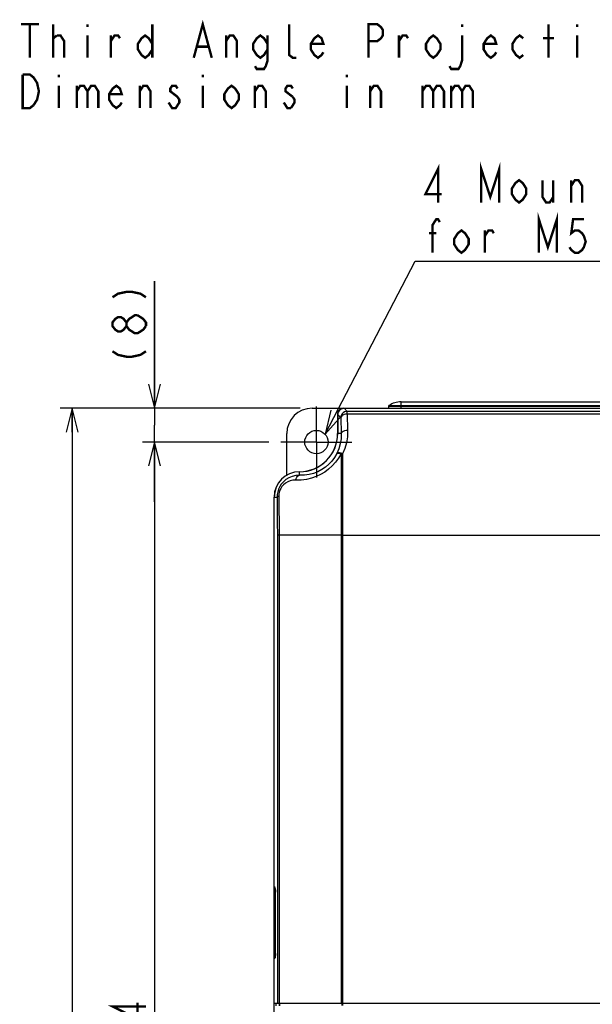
# Model space of a CAD drawing. Extents: x 27 to 410, y 32 to 287.
# Tile 7 of 30: x 31 to 79, y 192 to 274. Entities that reach past the tile are written whole.
import ezdxf

# ---------------------------------------------------------------- set-up
doc = ezdxf.new("R2010")
doc.units = 0
doc.header["$LTSCALE"] = 23.1
doc.linetypes.add('CENTER', pattern=[0.6, 0.375, -0.075, 0.075, -0.075])
doc.layers.get('0').update_dxf_attribs({"linetype": 'CONTINUOUS'})
for name, color, linetype in [('ALL_DIM', 7, 'CONTINUOUS'), ('ALL_NOTE', 7, 'CONTINUOUS'), ('DEFAULT_1', 7, 'CENTER')]:
    doc.layers.add(name, color=color, linetype=linetype)
doc.dimstyles.get("Standard").update_dxf_attribs({"dimtxt": 2.5, "dimasz": 2.5, "dimexe": 1.25, "dimexo": 0.625, "dimtad": 1, "dimcen": 2.5, "dimazin": 3, "dimtfac": 1, "dimtmove": 0, "dimatfit": 3})

# ---------------------------------------------------------------- blocks, each defined once
blk = doc.blocks.new('_OPEN')
at = {"color": 0, "linetype": 'BYBLOCK'}
for p, q in [((0, 0), (-1, 0.25)), ((-1, -0.25), (0, 0)), ((-1, 0), (0, 0))]:
    blk.add_line(p, q, dxfattribs=at)
blk = doc.blocks.new('*D0')
at = {"layer": 'ALL_DIM', "color": 2, "linetype": 'CONTINUOUS'}
for p, q in [((42.632, 242.03), (42.632, 252.652)), ((42.632, 252.652), (42.632, 240.614)), ((54.823, 242.03), (41.632, 242.03)), ((42.632, 234.198), (42.632, 240.614)), ((52.204, 239.198), (41.632, 239.198)), ((42.632, 239.198), (42.632, 234.198))]:
    blk.add_line(p, q, dxfattribs=at)
at = {"layer": 'ALL_DIM', "color": 2, "linetype": 'CONTINUOUS', "xscale": 2, "yscale": 2, "zscale": 2}
for p, rotation in [((42.632, 242.03), 270), ((42.632, 239.198), 90)]:
    blk.add_blockref('_OPEN', p, dxfattribs=dict(at, rotation=rotation))
blk = doc.blocks.new('*D1')
at = {"layer": 'ALL_DIM', "color": 2, "linetype": 'CONTINUOUS'}
for p, q in [((52.204, 239.198), (41.632, 239.198)), ((42.632, 239.198), (42.632, 188.93)), ((42.632, 138.662), (42.632, 188.93)), ((52.204, 138.662), (41.632, 138.662))]:
    blk.add_line(p, q, dxfattribs=at)
at = {"layer": 'ALL_DIM', "color": 2, "linetype": 'CONTINUOUS', "xscale": 2, "yscale": 2, "zscale": 2}
for p, rotation in [((42.632, 239.198), 90), ((42.632, 138.662), 270)]:
    blk.add_blockref('_OPEN', p, dxfattribs=dict(at, rotation=rotation))
blk = doc.blocks.new('*D2')
at = {"layer": 'ALL_DIM', "color": 2, "linetype": 'CONTINUOUS'}
for p, q in [((54.823, 242.03), (34.764, 242.03)), ((35.764, 242.03), (35.764, 188.93)), ((35.764, 135.83), (35.764, 188.93)), ((60.487, 135.83), (34.764, 135.83))]:
    blk.add_line(p, q, dxfattribs=at)
at = {"layer": 'ALL_DIM', "color": 2, "linetype": 'CONTINUOUS', "xscale": 2, "yscale": 2, "zscale": 2}
for p, rotation in [((35.764, 242.03), 90), ((35.764, 135.83), 270)]:
    blk.add_blockref('_OPEN', p, dxfattribs=dict(at, rotation=rotation))

msp = doc.modelspace()

# ---------------------------------------------------------------- linework, layer by layer
at = {"color": 7, "linetype": 'CONTINUOUS'}
for p, q in [((55.823, 242.03), (113.171, 242.03)), ((58.487, 242.021), (58.744, 241.764)), ((58.487, 242.021), (110.507, 242.021)), ((62.197, 242.156), (62.195, 242.03)), ((82.696, 242.156), (62.197, 242.156)), ((62.243, 242.242), (82.611, 242.242)), ((63.257, 242.03), (63.257, 242.561)), ((63.257, 242.561), (105.737, 242.561)), ((57.947, 241.499), (57.947, 239.906)), ((57.956, 241.491), (57.956, 239.906)), ((57.956, 241.491), (58.213, 241.234)), ((58.744, 241.537), (58.744, 241.764)), ((110.25, 241.764), (58.744, 241.764)), ((110.25, 241.537), (58.744, 241.537)), ((53.699, 236.43), (53.699, 239.906)), ((58.257, 239.906), (57.956, 239.906)), ((58.236, 238.205), (58.236, 192.293)), ((58.367, 238.211), (58.367, 192.293)), ((54.761, 236.417), (54.761, 236.711)), ((52.637, 143.264), (52.637, 234.596)), ((52.646, 202.029), (52.646, 234.596)), ((52.646, 234.596), (52.893, 234.596)), ((52.913, 231.41), (52.913, 192.293)), ((53.057, 231.41), (52.913, 231.41)), ((53.057, 231.41), (53.057, 192.293)), ((58.236, 231.41), (53.057, 231.41)), ((58.236, 231.41), (80.072, 231.41)), ((52.637, 201.993), (52.641, 201.964)), ((52.64, 201.8), (52.637, 201.8)), ((52.64, 201.8), (52.64, 196.238)), ((52.743, 201.79), (52.64, 201.8)), ((52.717, 201.958), (52.646, 202.029)), ((52.697, 201.898), (52.707, 201.894)), ((52.736, 201.866), (52.698, 201.903)), ((52.726, 201.903), (52.717, 201.958)), ((52.732, 201.892), (52.726, 201.903)), ((52.74, 201.841), (52.737, 201.875)), ((52.743, 201.803), (52.74, 201.841)), ((52.75, 196.459), (52.75, 201.58)), ((52.75, 196.459), (52.75, 201.58)), ((52.75, 201.58), (52.75, 201.58)), ((52.64, 196.238), (52.637, 196.238)), ((52.641, 196.074), (52.637, 196.045)), ((52.64, 196.238), (52.743, 196.248)), ((52.646, 196.009), (52.717, 196.08)), ((52.646, 192.293), (52.646, 196.009)), ((52.697, 196.141), (52.672, 196.124)), ((52.707, 196.144), (52.697, 196.141)), ((52.698, 196.135), (52.736, 196.173)), ((52.726, 196.135), (52.717, 196.08)), ((52.732, 196.147), (52.726, 196.135)), ((52.737, 196.164), (52.74, 196.197)), ((52.74, 196.197), (52.743, 196.235)), ((52.75, 196.459), (52.75, 196.459)), ((52.646, 192.293), (80.143, 192.293)), ((52.814, 192.07), (52.814, 192.293)), ((53.083, 192.087), (53.083, 192.293)), ((53.13, 192.088), (53.13, 192.293)), ((58.301, 192.293), (58.301, 192.115)), ((58.345, 192.293), (58.345, 192.115))]:
    msp.add_line(p, q, dxfattribs=at)
for points in [[(57.956, 241.491), (57.97, 241.609), (58.009, 241.721), (58.072, 241.821), (58.156, 241.905), (58.256, 241.968), (58.368, 242.008), (58.487, 242.021)], [(58.744, 241.764), (58.626, 241.75), (58.514, 241.711), (58.413, 241.648), (58.33, 241.564), (58.266, 241.463), (58.227, 241.351), (58.213, 241.234)], [(58.744, 241.537), (58.61, 241.524), (58.485, 241.492), (58.376, 241.444), (58.292, 241.382), (58.236, 241.31), (58.213, 241.234)], [(58.213, 241.234), (58.229, 240.8), (58.243, 240.357), (58.257, 239.906)], [(58.744, 241.537), (58.759, 241.09), (58.774, 240.634), (58.788, 240.169)], [(58.257, 239.906), (58.244, 239.463), (58.177, 239.041), (58.06, 238.636), (57.898, 238.254)], [(58.788, 240.169), (58.654, 240.157), (58.529, 240.13), (58.421, 240.088), (58.336, 240.034), (58.28, 239.972), (58.257, 239.906)], [(58.788, 240.169), (58.77, 239.643), (58.691, 239.143), (58.555, 238.663), (58.367, 238.211)], [(58.236, 238.205), (58.021, 237.841), (57.774, 237.507), (57.499, 237.204), (57.198, 236.933), (56.873, 236.694), (56.525, 236.488), (56.153, 236.314), (55.757, 236.175), (55.34, 236.076), (54.903, 236.019), (54.443, 236.01)], [(57.898, 238.254), (57.702, 237.918), (57.473, 237.612), (57.216, 237.338), (56.935, 237.098), (56.63, 236.89), (56.3, 236.716), (55.948, 236.578), (55.573, 236.479), (55.178, 236.424), (54.761, 236.417)], [(58.367, 238.211), (58.239, 238.258), (58.12, 238.288), (58.02, 238.297), (57.943, 238.285), (57.898, 238.254)], [(57.898, 238.254), (57.918, 238.267), (57.947, 238.273), (57.981, 238.273), (58.019, 238.268), (58.057, 238.261), (58.095, 238.252), (58.133, 238.24), (58.169, 238.229), (58.203, 238.216), (58.236, 238.205)], [(58.367, 238.211), (58.323, 238.21), (58.279, 238.208), (58.236, 238.205)], [(54.761, 236.417), (54.452, 236.4), (54.155, 236.332), (53.878, 236.218), (53.63, 236.065), (53.417, 235.881), (53.244, 235.679), (53.111, 235.47), (53.012, 235.257), (52.945, 235.041), (52.905, 234.821), (52.893, 234.596)], [(54.443, 236.01), (54.477, 236.138), (54.529, 236.25), (54.597, 236.337), (54.676, 236.394), (54.761, 236.417)], [(54.443, 236.01), (54.212, 235.999), (53.989, 235.951), (53.78, 235.868), (53.593, 235.756), (53.432, 235.622), (53.301, 235.474), (53.2, 235.32), (53.125, 235.163), (53.074, 235.005), (53.045, 234.843), (53.036, 234.677)], [(53.036, 234.677), (52.962, 234.653), (52.914, 234.625), (52.893, 234.596)], [(52.893, 234.596), (52.904, 233.546), (52.911, 232.481), (52.913, 231.41)], [(53.036, 234.677), (53.048, 233.6), (53.055, 232.509), (53.057, 231.41)], [(52.664, 201.863), (52.66, 201.859), (52.656, 201.855), (52.653, 201.85), (52.651, 201.845), (52.648, 201.84), (52.646, 201.834), (52.644, 201.828), (52.642, 201.82), (52.641, 201.811), (52.64, 201.8)], [(52.641, 201.964), (52.653, 201.937), (52.672, 201.914), (52.697, 201.898)], [(52.698, 201.903), (52.678, 201.928), (52.654, 201.976), (52.646, 202.029)], [(52.672, 201.871), (52.668, 201.868), (52.664, 201.863)], [(52.701, 201.886), (52.694, 201.883), (52.688, 201.881), (52.682, 201.878), (52.677, 201.875), (52.672, 201.871)], [(52.714, 201.888), (52.708, 201.887), (52.701, 201.886)], [(52.737, 201.875), (52.733, 201.904), (52.728, 201.929), (52.723, 201.947), (52.717, 201.958)], [(52.732, 201.892), (52.732, 201.892), (52.733, 201.887), (52.735, 201.876), (52.737, 201.859), (52.74, 201.836), (52.742, 201.805), (52.745, 201.765), (52.748, 201.713), (52.749, 201.65), (52.75, 201.58)], [(52.75, 201.58), (52.75, 201.625), (52.749, 201.672), (52.748, 201.718), (52.746, 201.762), (52.743, 201.803)], [(52.64, 196.238), (52.641, 196.229), (52.642, 196.22), (52.643, 196.212), (52.645, 196.205), (52.648, 196.199), (52.65, 196.194), (52.653, 196.189), (52.656, 196.184), (52.66, 196.179), (52.663, 196.175), (52.668, 196.171), (52.672, 196.167), (52.677, 196.164), (52.682, 196.16), (52.688, 196.158), (52.694, 196.155), (52.7, 196.153), (52.708, 196.151), (52.714, 196.15)], [(52.672, 196.124), (52.653, 196.101), (52.641, 196.074)], [(52.646, 196.009), (52.654, 196.062), (52.678, 196.111), (52.698, 196.135)], [(52.717, 196.08), (52.723, 196.091), (52.728, 196.109), (52.733, 196.134), (52.737, 196.164)], [(52.75, 196.459), (52.75, 196.395), (52.748, 196.334), (52.745, 196.281), (52.743, 196.237), (52.739, 196.202), (52.736, 196.176), (52.734, 196.159), (52.732, 196.149), (52.732, 196.147)], [(52.743, 196.235), (52.746, 196.276), (52.748, 196.32), (52.749, 196.367), (52.75, 196.414), (52.75, 196.459)]]:
    msp.add_lwpolyline(points, dxfattribs=at)
msp.add_circle((56.177, 239.198), 0.974, dxfattribs=at)
for centre, radius, start, end in [((55.823, 239.906), 2.124, 90, 180), ((58.478, 241.499), 0.531, 90, 180), ((62.303, 242.155), 0.106, 124.97041, 179), ((63.257, 240.791), 1.77, 90, 124.97041), ((54.761, 239.906), 3.195, 270, 360), ((54.761, 239.906), 3.186, 270, 360), ((54.761, 234.596), 2.124, 90, 180), ((54.761, 234.596), 2.115, 90, 180)]:
    msp.add_arc(centre, radius, start, end, dxfattribs=at)
at = {"layer": 'ALL_DIM', "color": 2, "linetype": 'CONTINUOUS', "const_width": 0.2}
for points in [[(39.132, 251.298), (39.598, 251.599), (40.298, 251.749), (40.765, 251.749), (41.465, 251.599), (41.932, 251.298)], [(40.298, 248.89), (40.065, 248.589), (39.832, 248.438), (39.598, 248.438), (39.365, 248.589), (39.132, 248.89), (39.132, 249.191), (39.365, 249.492), (39.598, 249.642), (39.832, 249.642), (40.065, 249.492), (40.298, 249.191)], [(41.932, 248.89), (41.698, 248.589), (41.465, 248.438), (41.232, 248.288), (40.998, 248.288), (40.765, 248.438), (40.532, 248.589), (40.298, 248.89), (40.298, 249.191), (40.532, 249.492), (40.765, 249.642), (40.998, 249.793), (41.232, 249.793)], [(41.232, 249.793), (41.698, 249.492), (41.932, 249.191), (41.932, 248.89)], [(39.132, 246.783), (39.598, 246.482), (40.298, 246.331), (40.765, 246.331), (41.465, 246.482), (41.932, 246.783)], [(41.932, 192.029), (39.132, 192.029), (41.232, 190.975), (41.232, 192.33)]]:
    msp.add_lwpolyline(points, dxfattribs=at)
at = {"layer": 'ALL_NOTE', "color": 2, "linetype": 'CONTINUOUS'}
for p, q in [((56.896, 239.854), (64.438, 254.317)), ((64.438, 254.317), (64.688, 254.317)), ((64.688, 254.317), (103.216, 254.317))]:
    msp.add_line(p, q, dxfattribs=at)
at = {"layer": 'ALL_NOTE', "color": 2, "linetype": 'CONTINUOUS', "const_width": 0.2}
for points in [[(31.477, 274.112), (32.982, 274.112)], [(32.229, 274.112), (32.229, 271.312)], [(34.186, 271.312), (34.186, 274.112)], [(37.045, 274.112), (37.045, 273.878)], [(42.463, 274.112), (42.463, 271.312)], [(45.925, 271.312), (46.677, 274.112), (47.43, 271.312)], [(54.503, 271.312), (54.202, 271.312), (53.901, 271.545), (53.901, 274.112)], [(60.523, 271.312), (60.523, 274.112), (61.276, 274.112), (61.577, 273.878), (61.727, 273.645), (61.727, 273.178), (61.577, 272.945), (61.276, 272.712), (60.523, 272.712)], [(68.349, 274.112), (68.349, 273.878)], [(75.573, 271.312), (75.573, 274.112)], [(77.981, 274.112), (77.981, 273.878)], [(34.186, 272.945), (34.487, 273.178)], [(34.487, 273.178), (34.788, 273.178), (35.089, 272.712), (35.089, 271.312)], [(37.045, 273.178), (37.045, 271.312)], [(39.002, 272.712), (39.303, 273.178), (39.604, 273.178), (39.754, 272.945)], [(39.002, 271.312), (39.002, 273.178)], [(42.463, 272.012), (42.162, 271.545), (41.861, 271.312), (41.56, 271.545), (41.259, 272.012), (41.259, 272.478), (41.56, 272.945), (41.861, 273.178), (42.162, 272.945), (42.463, 272.478)], [(48.634, 272.712), (48.935, 273.178), (49.236, 273.178), (49.537, 272.712), (49.537, 271.312)], [(48.634, 271.312), (48.634, 273.178)], [(52.095, 272.012), (51.794, 271.545), (51.493, 271.312), (51.192, 271.545), (50.891, 272.012), (50.891, 272.478), (51.192, 272.945), (51.493, 273.178), (51.794, 272.945), (52.095, 272.478)], [(52.095, 273.178), (52.095, 271.078), (51.945, 270.612), (51.794, 270.378), (51.192, 270.378), (51.042, 270.612)], [(56.761, 271.778), (56.61, 271.545), (56.309, 271.312), (56.008, 271.545), (55.707, 272.012), (55.707, 272.478), (56.008, 272.945), (56.309, 273.178), (56.61, 272.945), (56.761, 272.478), (55.707, 272.478)], [(63.082, 272.712), (63.383, 273.178), (63.684, 273.178), (63.834, 272.945)], [(63.082, 271.312), (63.082, 273.178)], [(66.543, 272.012), (66.242, 271.545), (65.941, 271.312), (65.64, 271.545), (65.339, 272.012), (65.339, 272.478), (65.64, 272.945), (65.941, 273.178), (66.242, 272.945), (66.543, 272.478), (66.543, 272.012)], [(68.349, 273.178), (68.349, 271.078), (68.199, 270.612), (68.048, 270.378), (67.446, 270.378), (67.296, 270.612)], [(71.209, 271.778), (71.058, 271.545), (70.757, 271.312), (70.456, 271.545), (70.155, 272.012), (70.155, 272.478), (70.456, 272.945), (70.757, 273.178), (71.058, 272.945), (71.209, 272.478), (70.155, 272.478)], [(73.466, 271.545), (73.165, 271.312), (72.864, 271.545), (72.563, 272.012), (72.563, 272.478), (72.864, 272.945), (73.165, 273.178), (73.466, 272.945)], [(77.981, 273.178), (77.981, 271.312)], [(75.122, 272.945), (76.025, 272.945)], [(46.226, 272.245), (47.129, 272.245)], [(32.53, 267.345), (32.229, 267.112), (31.627, 267.112), (31.627, 269.912)], [(31.627, 269.912), (32.229, 269.912), (32.53, 269.678), (32.681, 269.445), (32.831, 269.212), (32.982, 268.512), (32.831, 267.812), (32.53, 267.345)], [(34.637, 269.912), (34.637, 269.678)], [(46.677, 269.912), (46.677, 269.678)], [(58.717, 269.912), (58.717, 269.678)], [(39.905, 267.578), (39.754, 267.345), (39.453, 267.112), (39.152, 267.345), (38.851, 267.812), (38.851, 268.278), (39.152, 268.745), (39.453, 268.978), (39.754, 268.745), (39.905, 268.278), (38.851, 268.278)], [(49.687, 267.812), (49.386, 267.345), (49.085, 267.112), (48.784, 267.345), (48.483, 267.812), (48.483, 268.278), (48.784, 268.745), (49.085, 268.978), (49.386, 268.745), (49.687, 268.278), (49.687, 267.812)], [(34.637, 268.978), (34.637, 267.112)], [(36.142, 268.512), (36.443, 268.978), (36.744, 268.978), (37.045, 268.512), (37.045, 267.112)], [(36.142, 268.978), (36.142, 267.112)], [(37.045, 268.512), (37.346, 268.978), (37.647, 268.978), (37.948, 268.512), (37.948, 267.112)], [(41.41, 268.512), (41.711, 268.978), (42.012, 268.978), (42.313, 268.512), (42.313, 267.112)], [(41.41, 267.112), (41.41, 268.978)], [(44.57, 268.745), (44.42, 268.978), (44.119, 268.978), (43.968, 268.745), (43.968, 268.512), (44.57, 268.045)], [(46.677, 268.978), (46.677, 267.112)], [(51.042, 268.512), (51.343, 268.978), (51.644, 268.978), (51.945, 268.512), (51.945, 267.112)], [(51.042, 267.112), (51.042, 268.978)], [(54.202, 268.745), (54.052, 268.978), (53.751, 268.978), (53.6, 268.745), (53.6, 268.512), (54.202, 268.045)], [(58.717, 268.978), (58.717, 267.112)], [(60.674, 268.512), (60.975, 268.978), (61.276, 268.978), (61.577, 268.512), (61.577, 267.112)], [(60.674, 267.112), (60.674, 268.978)], [(65.038, 268.512), (65.339, 268.978), (65.64, 268.978), (65.941, 268.512), (65.941, 267.112)], [(65.038, 268.978), (65.038, 267.112)], [(65.941, 268.512), (66.242, 268.978), (66.543, 268.978), (66.844, 268.512), (66.844, 267.112)], [(67.446, 268.512), (67.747, 268.978), (68.048, 268.978), (68.349, 268.512), (68.349, 267.112)], [(67.446, 268.978), (67.446, 267.112)], [(68.349, 268.512), (68.65, 268.978), (68.951, 268.978), (69.252, 268.512), (69.252, 267.112)], [(44.57, 268.045), (44.721, 267.812), (44.721, 267.578), (44.57, 267.345), (44.42, 267.112), (44.119, 267.112), (43.968, 267.345), (43.818, 267.578)], [(54.052, 267.112), (53.751, 267.112), (53.6, 267.345), (53.45, 267.578)], [(54.202, 268.045), (54.353, 267.812), (54.353, 267.578), (54.052, 267.112)], [(69.955, 259.217), (69.955, 262.017), (70.708, 259.684), (71.46, 262.017), (71.46, 259.217)], [(66.343, 259.217), (66.343, 262.017), (65.29, 259.917), (66.644, 259.917)], [(73.718, 259.917), (73.417, 259.45), (73.116, 259.217), (72.815, 259.45), (72.514, 259.917), (72.514, 260.384), (72.815, 260.85), (73.116, 261.084), (73.417, 260.85), (73.718, 260.384), (73.718, 259.917)], [(75.072, 261.084), (75.072, 259.684), (75.373, 259.217), (75.674, 259.217), (75.975, 259.684)], [(75.975, 261.084), (75.975, 259.217)], [(77.48, 260.617), (77.781, 261.084), (78.082, 261.084), (78.383, 260.617), (78.383, 259.217)], [(77.48, 259.217), (77.48, 261.084)], [(74.771, 255.017), (74.771, 257.817), (75.524, 255.484), (76.276, 257.817), (76.276, 255.017)], [(65.892, 255.017), (65.892, 257.35), (66.193, 257.817), (66.343, 257.817), (66.494, 257.584)], [(78.534, 257.817), (77.631, 257.817), (77.48, 256.65), (77.781, 256.884), (78.082, 256.884), (78.383, 256.65), (78.534, 256.417), (78.684, 255.95), (78.534, 255.484), (78.383, 255.25), (78.082, 255.017), (77.781, 255.017), (77.48, 255.25), (77.33, 255.484)], [(65.591, 256.65), (66.193, 256.65)], [(68.902, 255.717), (68.601, 255.25), (68.3, 255.017), (67.999, 255.25), (67.698, 255.717), (67.698, 256.184), (67.999, 256.65), (68.3, 256.884), (68.601, 256.65), (68.902, 256.184), (68.902, 255.717)], [(70.256, 256.417), (70.557, 256.884), (70.858, 256.884), (71.009, 256.65)], [(70.256, 255.017), (70.256, 256.884)]]:
    msp.add_lwpolyline(points, dxfattribs=at)
at = {"layer": 'ALL_NOTE', "color": 2, "linetype": 'CONTINUOUS'}
msp.add_lwpolyline([(57.378, 241.859), (56.896, 239.854), (58.264, 241.396)], dxfattribs=at)
at = {"layer": 'DEFAULT_1', "color": 7, "linetype": 'CENTER'}
for q in [(56.177, 242.172), (53.204, 239.198), (56.177, 236.225), (59.151, 239.198)]:
    msp.add_line((56.177, 239.198), q, dxfattribs=at)

# ---------------------------------------------------------------- dimensions: what is measured, and where the dimension line sits
at = {"layer": 'ALL_DIM', "color": 2, "linetype": 'CONTINUOUS'}
for base, p1, p2, angle, picture, middle in [((42.632, 239.198), (54.823, 242.03), (52.204, 239.198), 270, '*D0', (41.932, 245.428)), ((35.764, 242.03), (60.487, 135.83), (54.823, 242.03), 90, '*D2', (35.064, 185.173)), ((42.632, 138.662), (52.204, 239.198), (52.204, 138.662), 270, '*D1', (41.932, 185.557))]:
    dim = msp.add_linear_dim(base=base, p1=p1, p2=p2, angle=angle, dimstyle='Standard', dxfattribs=at)
    dim.commit()
    dim.dimension.update_dxf_attribs({"geometry": picture, "text_midpoint": middle, "dimtype": 128})

doc.saveas('drawing.dxf')
